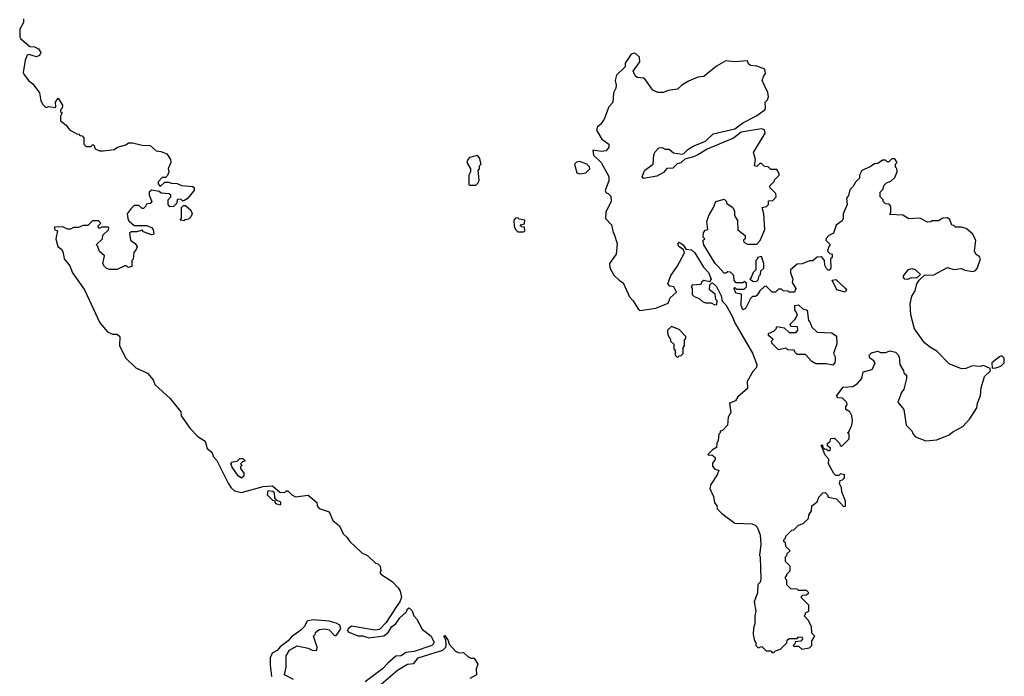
# Model space of a CAD drawing. Extents: x 2789571 to 2951634, y 860514 to 1033803.
# Tile 76 of 102: x 2911417 to 2917760, y 923796 to 928026. Entities that reach past the tile are written whole.
import ezdxf

# ---------------------------------------------------------------- set-up
doc = ezdxf.new("R2010")
doc.units = 0

msp = doc.modelspace()

# ---------------------------------------------------------------- linework, layer by layer
at = {"layer": '0CON05XD'}
for points in [[(2911441.7, 928031.7), (2911441.7, 928008.3), (2911416.7, 927965), (2911417.5, 927915), (2911423, 927903), (2911483, 927853), (2911511.7, 927851.7), (2911538.3, 927838.3), (2911553.3, 927815), (2911543.9, 927796.1), (2911525, 927786.7), (2911475, 927801.2), (2911465, 927797.5), (2911451.2, 927765), (2911440, 927685), (2911443.8, 927675), (2911474.1, 927634.1), (2911502.3, 927612.3), (2911543.3, 927555), (2911553.6, 927503.6), (2911565, 927480), (2911585, 927460), (2911605, 927467.5), (2911645, 927460), (2911650, 927465), (2911647.5, 927495), (2911665, 927520), (2911692.5, 927475), (2911690, 927455), (2911680, 927445), (2911680, 927435), (2911690, 927425)], [(2916275, 923950), (2916285, 923960), (2916318.3, 923971.7), (2916358.3, 924011.7), (2916361.7, 924028.3), (2916375, 924040), (2916425, 924040), (2916435, 924050), (2916458.3, 924048.3), (2916460, 924035), (2916448.3, 924021.7), (2916411.7, 924018.3), (2916410, 924005), (2916400, 923995), (2916405, 923990), (2916435, 923990), (2916455, 923970), (2916505, 923980), (2916520, 923995), (2916520, 924025), (2916540, 924055), (2916520, 924075), (2916517, 924117), (2916497, 924157), (2916470, 924185), (2916480, 924195), (2916480, 924205), (2916500, 924215), (2916500, 924255), (2916450, 924305), (2916461.7, 924318.3), (2916485, 924320), (2916500, 924335), (2916485, 924350), (2916435, 924350), (2916425, 924357.5), (2916385, 924360), (2916360, 924385), (2916360, 924415), (2916350, 924425), (2916350, 924435), (2916360, 924445), (2916360, 924455), (2916380, 924475), (2916380, 924505), (2916350, 924535), (2916350, 924565), (2916360, 924575), (2916361.7, 924588.3), (2916380, 924605), (2916351.7, 924631.7), (2916350, 924655), (2916340, 924665), (2916340, 924675), (2916350, 924685), (2916351.7, 924698.3), (2916391.7, 924738.3), (2916405, 924740), (2916435, 924770), (2916465, 924780), (2916498.3, 924811.7), (2916500, 924835), (2916517, 924863), (2916520, 924895), (2916555, 924920), (2916565, 924950), (2916591.7, 924978.3), (2916605, 924980), (2916620, 924965), (2916625, 924950), (2916678.8, 924938.8), (2916725, 924890), (2916737.5, 924892.5), (2916736.7, 924925), (2916713.6, 924983.6), (2916711.7, 925011.7), (2916697.5, 925035), (2916701.7, 925058.3), (2916718.3, 925061.7), (2916730, 925075), (2916730, 925095), (2916705, 925100), (2916695, 925090), (2916675, 925090), (2916661.7, 925101.7), (2916627.5, 925165), (2916630, 925195), (2916605, 925220), (2916580, 925285), (2916588.3, 925288.3), (2916590, 925270), (2916601.7, 925261.7), (2916615, 925260), (2916625, 925250), (2916638.3, 925251.7), (2916640, 925265), (2916621.7, 925281.7), (2916620, 925295), (2916638.3, 925311.7), (2916641.7, 925328.3), (2916665, 925330), (2916698.3, 925298.3), (2916701.7, 925281.7), (2916715, 925280), (2916760, 925325), (2916760, 925355), (2916750, 925365), (2916758.3, 925371.7), (2916777.5, 925415), (2916782.5, 925445), (2916777.5, 925475), (2916765, 925500), (2916740, 925515), (2916740, 925535), (2916747.5, 925545), (2916745, 925560), (2916717, 925587), (2916685, 925590), (2916680, 925605), (2916721.7, 925658.3), (2916785, 925662.5), (2916815, 925682.5), (2916842.5, 925715), (2916851.7, 925758.3), (2916908.3, 925771.7), (2916927.5, 925815), (2916919.3, 925829.3), (2916893.3, 925845), (2916890, 925865), (2916905, 925880), (2916945, 925890), (2916962.5, 925882.5), (2916995, 925882.5), (2917025, 925892.5), (2917060, 925885), (2917075, 925870), (2917082.5, 925855), (2917086.7, 925805), (2917110, 925765), (2917111.7, 925751.7), (2917130, 925735), (2917130, 925715), (2917112.5, 925645), (2917097.5, 925625), (2917073, 925563), (2917113.3, 925515), (2917127.5, 925415), (2917165, 925377.5), (2917173.3, 925355), (2917188.3, 925338.3), (2917255, 925312), (2917325, 925318.8), (2917405, 925351.2), (2917428.8, 925371.2), (2917493.3, 925405), (2917537.5, 925455), (2917583.3, 925525), (2917586.7, 925555), (2917606.7, 925605), (2917610, 925655), (2917633, 925727), (2917670, 925765), (2917668.3, 925778.3), (2917625, 925797.5), (2917605, 925792.5), (2917555, 925796.7), (2917511.7, 925778.3), (2917485, 925777.5), (2917405, 925810), (2917325, 925891.2), (2917284.2, 925914.2), (2917246.2, 925945), (2917181.2, 926035), (2917158.8, 926125), (2917153.8, 926195), (2917163.3, 926245), (2917185, 926280), (2917197.5, 926325), (2917211.7, 926348.3), (2917245, 926380), (2917305, 926383.3), (2917395, 926430), (2917435, 926417.5), (2917485, 926422.5), (2917505, 926412.5), (2917557, 926403), (2917575, 926410), (2917586.1, 926423.9), (2917607.5, 926485), (2917599.3, 926499.3), (2917577.5, 926515), (2917567.5, 926535), (2917576.4, 926603.6), (2917556.7, 926645), (2917515, 926680), (2917485, 926690), (2917445, 926690), (2917435, 926700), (2917421.7, 926701.7), (2917408.3, 926738.3), (2917395, 926750), (2917363, 926747), (2917335, 926730), (2917295, 926730), (2917287, 926723), (2917265, 926722.5), (2917215, 926746.7), (2917145, 926743.3), (2917106.4, 926766.4), (2917021.7, 926771.7), (2917030, 926785), (2917030, 926825), (2917018.3, 926838.3), (2916995, 926840), (2916980, 926855), (2916980, 926865), (2916960, 926885), (2916960, 926915), (2916978.3, 926931.7), (2916985, 926960), (2917000, 926975), (2917030, 926985), (2917055, 927010), (2917070, 927045), (2917067, 927067), (2917060, 927075), (2917060, 927095), (2917070, 927105), (2917055, 927130), (2917035, 927130), (2917015, 927110), (2917005, 927110), (2916995, 927120), (2916975, 927120), (2916945, 927100), (2916923, 927097), (2916895, 927077.5), (2916842.5, 927055), (2916827.5, 927025), (2916827.5, 927005), (2916800.7, 926979.3), (2916785, 926950), (2916765, 926930), (2916757, 926893), (2916743, 926877), (2916747.5, 926835), (2916722.5, 926775), (2916722.5, 926745), (2916715, 926730), (2916677, 926703), (2916659.3, 926650.7), (2916630, 926635), (2916613, 926617), (2916610, 926605), (2916640, 926575), (2916630, 926565), (2916620, 926535), (2916635, 926520), (2916650, 926515), (2916650, 926495), (2916640, 926485), (2916643, 926427), (2916637, 926413), (2916625, 926412.5), (2916613.9, 926423.9), (2916603.3, 926445), (2916602.5, 926475), (2916585, 926497.5), (2916555, 926496.7), (2916527, 926473), (2916505, 926472.5), (2916457, 926453), (2916425, 926450), (2916382.5, 926415), (2916382.5, 926395), (2916397.5, 926355), (2916393, 926333), (2916417.5, 926295), (2916408.3, 926271.7), (2916375, 926270), (2916367, 926277), (2916335, 926280), (2916325, 926290), (2916305, 926290), (2916285, 926270), (2916265, 926270), (2916225, 926310), (2916215, 926307.5), (2916185, 926280), (2916168.3, 926251.7), (2916157, 926243), (2916138.3, 926241.7), (2916125, 926230), (2916092.5, 926165), (2916075, 926157.5), (2916063.8, 926185), (2916067, 926257), (2916030, 926265), (2916020, 926295), (2916025, 926300), (2916035, 926290), (2916085, 926290), (2916100, 926305), (2916098.3, 926328.3), (2916085, 926340), (2916075, 926330), (2916031.7, 926331.7), (2916020, 926345), (2916018.3, 926378.3), (2915995, 926400), (2915978.3, 926401.7), (2915965, 926392.5), (2915955, 926393.3), (2915915.7, 926435.7), (2915898, 926455), (2915823.3, 926575), (2915820, 926595), (2915820, 926605), (2915830, 926615), (2915820, 926625), (2915822.5, 926655), (2915835, 926670), (2915850, 926675), (2915843.3, 926725), (2915856.7, 926765), (2915887.5, 926815), (2915902.5, 926855), (2915955, 926870), (2915970, 926855), (2915970, 926845), (2916010, 926815), (2916021.7, 926791.7), (2916022.5, 926765), (2916041.7, 926731.7), (2916043, 926673), (2916090, 926635), (2916090, 926615), (2916080, 926605), (2916081.7, 926591.7), (2916105, 926580), (2916165, 926580), (2916187.5, 926602.5), (2916216.7, 926675), (2916210, 926775), (2916200, 926815), (2916228.3, 926821.7), (2916240, 926835), (2916241.7, 926858.3), (2916268.3, 926861.7), (2916290, 926885), (2916287, 926907), (2916250, 926945), (2916250, 926955), (2916280, 926985), (2916280, 926995), (2916310, 927025), (2916310, 927035), (2916295, 927060), (2916255, 927060), (2916238.3, 927078.3), (2916215, 927080), (2916195, 927100), (2916185, 927100), (2916165, 927080), (2916150, 927085), (2916157.5, 927125), (2916145, 927170), (2916220, 927295), (2916215.9, 927315.9), (2916195, 927323.8), (2916065, 927300.8), (2916015, 927262.5), (2915845, 927191.2), (2915785, 927156.2), (2915758.3, 927141.7), (2915701.7, 927128.3), (2915676.1, 927103.9), (2915651.7, 927098.3), (2915625, 927070), (2915585, 927067.5), (2915565, 927042.5), (2915521.7, 927018.3), (2915435, 927003.8), (2915426.7, 927015), (2915443.9, 927056.1), (2915497.5, 927095), (2915503, 927157), (2915510, 927175), (2915535, 927200), (2915555, 927202.5), (2915575, 927192.5), (2915601.7, 927191.7), (2915628.3, 927168.3), (2915685, 927160), (2915695, 927163.3), (2915720.9, 927189.1), (2915755, 927211.2), (2915835, 927243.3), (2915885, 927290), (2916025, 927322), (2916075, 927362), (2916160, 927405), (2916216.7, 927445), (2916222.5, 927455), (2916220, 927495), (2916235, 927510), (2916241.7, 927528.3), (2916237, 927557), (2916200, 927635), (2916210, 927665), (2916221.7, 927678.3), (2916217, 927707), (2916165, 927727.5), (2916125, 927730), (2916111.7, 927741.7), (2916105, 927760), (2916025, 927753.3), (2915965, 927760), (2915905, 927726), (2915825, 927660), (2915785, 927656.2), (2915725, 927628.8), (2915682.5, 927605), (2915655, 927577.5), (2915595, 927570), (2915565, 927556.7), (2915527, 927557), (2915495, 927572.5), (2915449.3, 927639.3), (2915435, 927650), (2915395, 927652.5), (2915382.5, 927665), (2915370, 927695), (2915412.5, 927755), (2915410, 927785), (2915385, 927807.5), (2915375, 927810), (2915357, 927803), (2915317.5, 927745), (2915318.3, 927721.7), (2915261.7, 927668.3), (2915252.5, 927635), (2915260, 927605), (2915257.5, 927585), (2915243.3, 927555), (2915237, 927493), (2915212.5, 927465), (2915182.5, 927385), (2915159.3, 927350.7), (2915140, 927335), (2915132.5, 927315), (2915167, 927257), (2915212.5, 927225), (2915212.5, 927205), (2915195, 927180), (2915165, 927177.5), (2915110, 927185), (2915113, 927153), (2915162.5, 927105), (2915212.5, 927015), (2915211.7, 926988.3), (2915187.5, 926925), (2915195, 926910), (2915207, 926907), (2915225, 926890), (2915227, 926857), (2915192.5, 926785), (2915190, 926745), (2915230, 926705), (2915240, 926655), (2915247.5, 926645)], [(2911690, 927425), (2911680, 927405), (2911680, 927375), (2911716.4, 927346.4), (2911737, 927317), (2911785, 927290), (2911798.3, 927288.3), (2911805, 927280), (2911818.3, 927278.3), (2911830, 927265), (2911830, 927225), (2911845, 927210), (2911875, 927210), (2911885, 927220), (2911895, 927220), (2911903, 927193), (2911930.7, 927180.7), (2911955, 927180), (2912025, 927188.8), (2912046.1, 927203.9), (2912099.5, 927220.5), (2912117, 927233), (2912143, 927233), (2912205, 927217.5), (2912256.4, 927216.4), (2912295, 927180), (2912327, 927177), (2912365, 927162.5), (2912387.5, 927125), (2912390, 927105), (2912373, 927067), (2912377.5, 927045), (2912368.3, 927021.7), (2912355, 927010), (2912335, 927010), (2912308.3, 926981.7), (2912308.3, 926968.3), (2912321.7, 926951.7), (2912351.7, 926978.3), (2912375, 926980), (2912395, 926972.5), (2912431.7, 926971.7), (2912458.3, 926958.3), (2912531.7, 926951.7), (2912540, 926945), (2912540, 926925), (2912495, 926872.5), (2912475, 926860), (2912465, 926860), (2912455, 926870), (2912431.7, 926868.3), (2912430, 926845), (2912407, 926823), (2912385, 926820), (2912372.5, 926835), (2912372.5, 926865), (2912390, 926885), (2912390, 926895), (2912380, 926905), (2912328.3, 926908.3), (2912315, 926920), (2912265, 926927.5), (2912250, 926915), (2912250, 926895), (2912267.5, 926855), (2912258.3, 926841.7), (2912231.7, 926838.3), (2912230, 926825), (2912215, 926810), (2912205, 926810), (2912185, 926830), (2912155, 926830), (2912135, 926810), (2912110, 926775), (2912112.5, 926745), (2912120.7, 926730.7), (2912155, 926700), (2912235, 926700), (2912265, 926687.5), (2912277.5, 926675), (2912280, 926645), (2912265, 926640), (2912215, 926660), (2912205, 926670), (2912171.7, 926658.3), (2912135, 926660), (2912125, 926650), (2912130, 926605), (2912160, 926585), (2912172.5, 926565), (2912167.5, 926545), (2912153, 926527), (2912147, 926483), (2912140, 926475), (2912140, 926435), (2912115, 926430), (2912105, 926440), (2912095, 926440), (2912045, 926417.5), (2911995, 926416.7), (2911975, 926423.3), (2911962.5, 926435), (2911952.5, 926455), (2911962.5, 926505), (2911931.7, 926531.7), (2911920, 926565), (2911910, 926575), (2911950, 926615), (2911952.5, 926637.5), (2911988.3, 926671.7), (2911990, 926685), (2911985, 926690), (2911945, 926690), (2911931.7, 926681.7), (2911920, 926695), (2911940, 926715), (2911925, 926730), (2911885, 926730), (2911855, 926700), (2911825, 926700), (2911795, 926687.5), (2911763, 926687), (2911745, 926677.5), (2911725, 926677.5), (2911695, 926692.5), (2911641.7, 926688.3), (2911640, 926675), (2911660, 926665), (2911650, 926615), (2911662.5, 926565), (2911687.5, 926545), (2911697.5, 926525), (2911703.3, 926485), (2911740.5, 926440.5), (2911756.7, 926395), (2911834, 926285), (2911932.7, 926072.7), (2911982.5, 926015), (2912015, 926000), (2912045, 926000), (2912062.5, 925985), (2912060, 925925), (2912101.2, 925845), (2912165, 925783.3), (2912239.3, 925749.3), (2912276.1, 925706.1), (2912286.7, 925675), (2912385.9, 925585.9), (2912455, 925500), (2912457.5, 925475), (2912515, 925392.5), (2912565, 925341.2), (2912610.7, 925310.7), (2912623.9, 925263.9), (2912655, 925240), (2912665, 925210), (2912686.1, 925186.1), (2912759.7, 925039.7), (2912779.7, 925009.7), (2912801.1, 924991.1), (2912845, 924979.2), (2912985, 925018.6), (2913045, 925022.5), (2913093, 924983), (2913125, 924980), (2913135, 924990), (2913145, 924990), (2913170, 924965), (2913193, 924953), (2913275, 924962), (2913330, 924915), (2913332.5, 924895), (2913345, 924877.5), (2913410, 924855), (2913435, 924800), (2913476.1, 924766.1), (2913500, 924715), (2913525, 924692.5), (2913543.6, 924663.6), (2913621.7, 924591.7), (2913657.5, 924575), (2913710, 924525), (2913725, 924520), (2913740, 924505), (2913742.5, 924475), (2913737.5, 924465), (2913742.5, 924455), (2913816.1, 924406.1), (2913855, 924366.2), (2913868.2, 924345), (2913877.3, 924305), (2913866.1, 924275), (2913845, 924245.5), (2913777, 924143), (2913735, 924097.8), (2913705, 924094), (2913555, 924119.2), (2913534.2, 924105), (2913528.8, 924095), (2913533.6, 924083.6), (2913595, 924056.7), (2913625, 924056.2), (2913665, 924043.3), (2913763.3, 924056.7), (2913790.6, 924079.4), (2913815, 924116), (2913838, 924132), (2913865, 924172.5), (2913908.3, 924211.7), (2913915, 924230), (2913925, 924236.7), (2913945, 924217.5), (2913956, 924186), (2913976.2, 924165), (2914010, 924100), (2914068.1, 924055), (2914085, 924017.5), (2914082.5, 924005), (2914071.2, 923995), (2913957.5, 923955), (2913905, 923950), (2913875, 923928.8), (2913840, 923925), (2913788.3, 923881.7), (2913755, 923844), (2913641.7, 923761.7)], [(2914355, 926960), (2914370, 926975), (2914377, 926993), (2914370, 927055), (2914380, 927065), (2914380, 927085), (2914390, 927095), (2914380, 927135), (2914365, 927150), (2914315, 927137.5), (2914303.9, 927126.1), (2914297.5, 927105), (2914320, 927065), (2914320, 927045), (2914310, 927025), (2914310, 926965), (2914315, 926960), (2914355, 926960)], [(2915025, 927032.5), (2915065, 927040), (2915090, 927065), (2915087, 927077), (2915070, 927095), (2915025, 927112.5), (2915003, 927107), (2914990, 927095), (2915005, 927040), (2915025, 927032.5)], [(2912475, 926730), (2912450, 926735), (2912460, 926745), (2912460, 926815), (2912471.7, 926828.3), (2912485, 926830), (2912519.3, 926799.3), (2912527.5, 926775), (2912520, 926755), (2912505, 926740), (2912482.5, 926737.5), (2912475, 926730)], [(2914665, 926660), (2914670, 926665), (2914668.3, 926688.3), (2914651.7, 926691.7), (2914640, 926705), (2914668.3, 926711.7), (2914670, 926735), (2914635, 926740), (2914625, 926750), (2914611.7, 926748.3), (2914600, 926735), (2914602.5, 926695), (2914610, 926675), (2914625, 926660), (2914665, 926660)], [(2915247.5, 926645), (2915266.7, 926585), (2915260, 926515), (2915217.5, 926455), (2915218.3, 926428.3), (2915245, 926380), (2915280, 926345), (2915305, 926330), (2915345, 926240), (2915370, 926215), (2915400, 926165), (2915415, 926153.3), (2915515, 926167.5), (2915595, 926200), (2915607.5, 926235), (2915648.3, 926271.7), (2915630, 926305), (2915605, 926310), (2915593.3, 926325), (2915612.3, 926377.7), (2915653.3, 926435), (2915700, 926525), (2915693, 926543), (2915662.5, 926565), (2915657.5, 926585), (2915665, 926592.5), (2915690, 926575), (2915707.5, 926547.5), (2915745, 926543.3), (2915766.7, 926525), (2915821.7, 926431.7), (2915855, 926397.5), (2915872.5, 926355), (2915861.7, 926338.3), (2915823.6, 926346.4), (2915811.7, 926338.3), (2915805, 926320), (2915750, 926315), (2915742.5, 926305), (2915750, 926295), (2915750, 926255), (2915763, 926243), (2915795, 926230), (2915815, 926210), (2915835, 926202.5), (2915871.7, 926201.7), (2915895, 926190), (2915908.3, 926191.7), (2915910, 926215), (2915902.5, 926222.5), (2915897, 926257), (2915860, 926285), (2915863, 926317), (2915875, 926330), (2915885, 926327.5), (2915905, 926307.5), (2915936.7, 926246.7), (2915942.5, 926212.5), (2915965, 926190), (2916006.1, 926116.1), (2916023.9, 926073.9), (2916136.8, 925876.8), (2916166.2, 925805), (2916162.5, 925785), (2916139.3, 925760.7), (2916102.5, 925695), (2916105, 925650), (2916043.6, 925596.4), (2916028.3, 925571.7), (2915990, 925555), (2915997.5, 925495), (2915980, 925465), (2915977, 925413), (2915945, 925380), (2915930, 925375), (2915930, 925365), (2915920, 925355), (2915917.5, 925315), (2915907.5, 925295), (2915905, 925270), (2915880, 925255), (2915850, 925225), (2915855, 925220), (2915875, 925222.5), (2915897.5, 925205), (2915897, 925193), (2915880.7, 925169.3), (2915880.7, 925150.7), (2915895, 925130), (2915920, 925125), (2915910, 925095), (2915868.3, 925031.7), (2915862.5, 925005), (2915887.5, 924955), (2915893, 924913), (2915907, 924897), (2915910, 924875), (2915940, 924845), (2916023, 924783), (2916135, 924777.5), (2916155, 924770), (2916167, 924757), (2916187, 924707), (2916192.5, 924645), (2916182.5, 924575), (2916187.5, 924565), (2916192.5, 924425), (2916187, 924403), (2916173, 924387), (2916170, 924335), (2916147.5, 924275), (2916160, 924215), (2916152.5, 924185), (2916152.5, 924135), (2916143.3, 924106.7), (2916142.5, 924065), (2916150, 924025), (2916160, 924015), (2916160, 923995), (2916175, 923980), (2916198.3, 923988.3), (2916225, 923960), (2916255, 923960), (2916265, 923950), (2916275, 923950)], [(2916145, 926340), (2916165, 926342.5), (2916175, 926350), (2916180, 926375), (2916190, 926385), (2916191.7, 926408.3), (2916210, 926425), (2916210, 926455), (2916195, 926500), (2916170, 926495), (2916170, 926485), (2916160, 926475), (2916160, 926415), (2916141.7, 926398.3), (2916130, 926365), (2916120, 926355), (2916145, 926340)], [(2917135, 926353.3), (2917120, 926355), (2917110, 926365), (2917110, 926375), (2917143, 926417), (2917165, 926422.5), (2917185, 926417.5), (2917220, 926385), (2917195, 926360), (2917165, 926362.5), (2917135, 926353.3)], [(2916735, 926270), (2916680, 926285), (2916651.7, 926348.3), (2916675, 926352.5), (2916735, 926297.5), (2916742.5, 926285), (2916735, 926270)], [(2916655, 925800), (2916615, 925810), (2916545, 925810), (2916520, 925825), (2916478.3, 925868.3), (2916425, 925870), (2916411.7, 925881.7), (2916407, 925897), (2916365, 925900), (2916355, 925910), (2916305, 925900), (2916261.7, 925941.7), (2916260, 925955), (2916270, 925965), (2916241.7, 925991.7), (2916240, 926005), (2916275, 926020), (2916290, 926035), (2916295, 926050), (2916341.7, 926041.7), (2916375, 926010), (2916418.3, 926011.7), (2916430, 926025), (2916428.3, 926048.3), (2916385, 926050), (2916380, 926065), (2916413, 926097), (2916427, 926123), (2916420, 926145), (2916410, 926155), (2916410, 926185), (2916435, 926190), (2916463, 926163), (2916490, 926155), (2916498.3, 926088.3), (2916510, 926075), (2916520, 926045), (2916553.6, 926013.6), (2916649.3, 926009.3), (2916678.3, 925988.3), (2916681.7, 925938.3), (2916660, 925875), (2916670, 925855), (2916670, 925835), (2916667.5, 925815), (2916655, 925800)], [(2915655, 925850), (2915665, 925860), (2915678.3, 925861.7), (2915690, 925875), (2915690, 925915), (2915700, 925925), (2915700, 925965), (2915707.5, 925972.5), (2915707.5, 925985), (2915665, 926030), (2915615, 926050), (2915590, 926025), (2915592.5, 925995), (2915610, 925965), (2915610, 925955), (2915630, 925935), (2915630, 925905), (2915640, 925895), (2915640, 925865), (2915655, 925850)], [(2917681.7, 925781.7), (2917705, 925782.5), (2917737, 925793), (2917760, 925815), (2917760, 925845), (2917745, 925860), (2917730, 925855), (2917680, 925815), (2917681.7, 925781.7)], [(2912845, 925072.5), (2912825, 925087.5), (2912785, 925143.3), (2912776.7, 925165), (2912786.7, 925176.7), (2912818.3, 925181.7), (2912835, 925200), (2912855, 925200), (2912870, 925185), (2912851.7, 925178.3), (2912840, 925165), (2912850, 925155), (2912840, 925145), (2912840, 925135), (2912860, 925105), (2912860, 925085), (2912845, 925072.5)], [(2913095, 924900), (2913100, 924905), (2913098.3, 924918.3), (2913071.7, 924931.7), (2913060, 924945), (2913058.3, 924978.3), (2913047, 924987), (2913015, 924990), (2913010, 924965), (2913045, 924930), (2913058.3, 924928.3), (2913065, 924910), (2913095, 924900)], [(2913180, 923775), (2913123.3, 923805), (2913133.3, 923855), (2913132.5, 923927.5), (2913155, 923963.8), (2913205, 923992.5), (2913275, 923976.7), (2913305, 923962.5), (2913330, 923965), (2913332.5, 923985), (2913310, 924055), (2913320, 924065), (2913321.7, 924078.3), (2913345, 924097.5), (2913385, 924101.2), (2913410, 924095), (2913445, 924060), (2913455, 924060), (2913465, 924070), (2913485.8, 924104.2), (2913480, 924125), (2913455, 924139.6), (2913410.8, 924150.8), (2913305, 924160), (2913268.2, 924151.8), (2913248.9, 924115), (2913227.5, 924092.5), (2913168.5, 924051.5), (2913145.3, 924024.7), (2913094.1, 923985.9), (2913075, 923962.1), (2913042.5, 923945), (2913029.5, 923915), (2913029.7, 923869.7), (2913039.6, 923795)], [(2913715, 923718.8), (2913850.5, 923835), (2913915, 923875.4), (2913955, 923878.6), (2913984.2, 923915.8), (2914143.1, 923965), (2914162.5, 923985), (2914164.2, 923995), (2914161.7, 924031.7), (2914150, 924055), (2914155, 924060), (2914176.7, 924026.7), (2914183.3, 924003.3), (2914225, 923957.5), (2914245, 923947.5), (2914275, 923950), (2914303, 923923), (2914323, 923913), (2914345, 923912.5), (2914367.5, 923875), (2914357.5, 923845), (2914360, 923805), (2914317, 923783)]]:
    msp.add_lwpolyline(points, dxfattribs=at)

doc.saveas('drawing.dxf')
